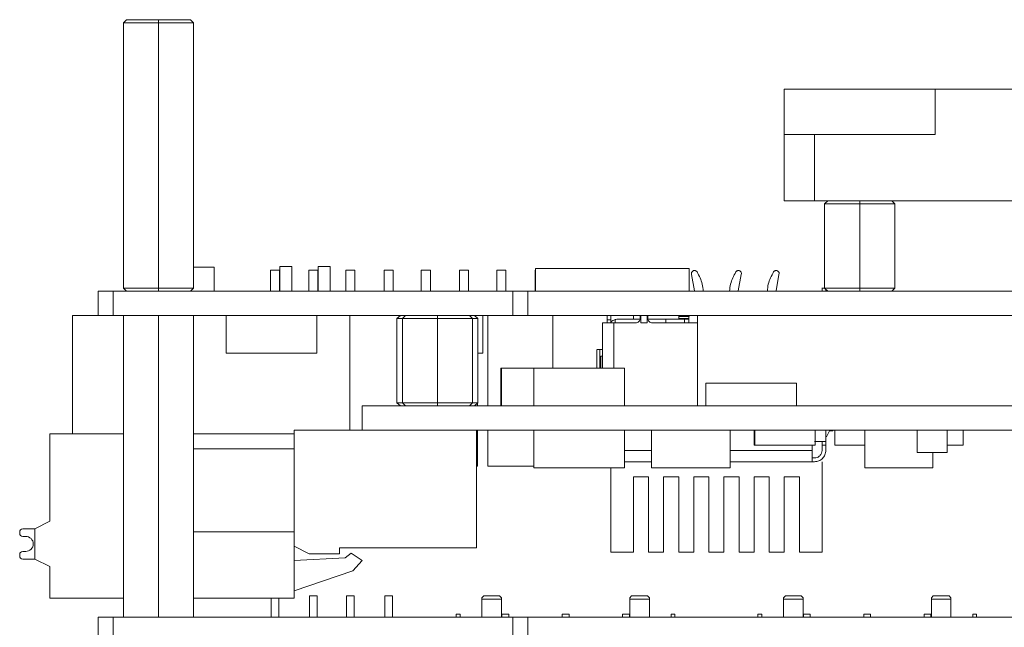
# Model space of a CAD drawing. Header units: millimetres. Extents: x -627 to -39, y 19 to 517.
# Tile 5 of 46: x -512 to -447, y 47 to 87. Entities that reach past the tile are written whole.
import ezdxf

# ---------------------------------------------------------------- set-up
doc = ezdxf.new("R2010")
doc.units = ezdxf.units.MM
doc.layers.get('0').update_dxf_attribs({"lineweight": 20})

msp = doc.modelspace()

# ---------------------------------------------------------------- linework, layer by layer
at = {"color": 7, "linetype": 'Continuous', "lineweight": 15}
for p, q in [((-504.948, 86.885), (-505.148, 86.685)), ((-504.948, 86.885), (-502.823, 86.885)), ((-502.823, 86.685), (-502.823, 86.885)), ((-502.823, 86.885), (-500.698, 86.885)), ((-500.498, 86.685), (-500.698, 86.885)), ((-502.823, 86.685), (-505.148, 86.685)), ((-505.148, 69.085), (-505.148, 86.685)), ((-500.498, 86.685), (-502.823, 86.685)), ((-502.823, 69.085), (-502.823, 86.685)), ((-500.498, 69.085), (-500.498, 86.685)), ((-461.323, 82.285), (-451.323, 82.285)), ((-461.323, 79.285), (-461.323, 82.285)), ((-451.323, 79.285), (-451.323, 82.285)), ((-451.323, 82.285), (-371.323, 82.285)), ((-461.323, 74.885), (-461.323, 79.285)), ((-461.323, 79.285), (-459.323, 79.285)), ((-459.323, 79.285), (-459.323, 74.885)), ((-459.323, 79.285), (-451.323, 79.285)), ((-459.323, 74.885), (-461.323, 74.885)), ((-459.323, 74.885), (-363.323, 74.885)), ((-458.648, 74.685), (-458.448, 74.885)), ((-456.323, 74.685), (-458.648, 74.685)), ((-458.648, 74.685), (-458.648, 69.085)), ((-456.323, 74.685), (-456.323, 74.885)), ((-453.998, 74.685), (-456.323, 74.685)), ((-456.323, 74.685), (-456.323, 69.085)), ((-453.998, 74.685), (-454.198, 74.885)), ((-453.998, 74.685), (-453.998, 69.085)), ((-494.773, 70.535), (-494.773, 68.885)), ((-494.773, 70.535), (-493.973, 70.535)), ((-493.973, 68.885), (-493.973, 70.535)), ((-492.233, 70.535), (-492.233, 68.885)), ((-492.233, 70.535), (-491.433, 70.535)), ((-491.433, 68.885), (-491.433, 70.535)), ((-500.498, 70.485), (-499.123, 70.485)), ((-499.123, 68.885), (-499.123, 70.485)), ((-495.393, 70.285), (-495.393, 68.885)), ((-495.393, 70.285), (-494.793, 70.285)), ((-494.793, 68.885), (-494.793, 70.285)), ((-492.853, 70.285), (-492.853, 68.885)), ((-492.853, 70.285), (-492.553, 70.285)), ((-492.553, 70.285), (-492.253, 70.285)), ((-492.253, 68.885), (-492.253, 70.285)), ((-490.393, 70.285), (-490.393, 68.885)), ((-490.393, 70.285), (-489.793, 70.285)), ((-489.793, 68.885), (-489.793, 70.285)), ((-487.853, 70.285), (-487.853, 68.885)), ((-487.853, 70.285), (-487.553, 70.285)), ((-487.553, 70.285), (-487.253, 70.285)), ((-487.253, 68.885), (-487.253, 70.285)), ((-485.393, 70.285), (-485.393, 68.885)), ((-485.393, 70.285), (-484.793, 70.285)), ((-484.793, 68.885), (-484.793, 70.285)), ((-482.853, 70.285), (-482.853, 68.885)), ((-482.853, 70.285), (-482.553, 70.285)), ((-482.553, 70.285), (-482.253, 70.285)), ((-482.253, 68.885), (-482.253, 70.285)), ((-480.393, 70.285), (-480.393, 68.885)), ((-480.393, 70.285), (-479.793, 70.285)), ((-479.793, 68.885), (-479.793, 70.285)), ((-477.853, 70.285), (-477.853, 68.885)), ((-477.853, 70.285), (-477.823, 70.285)), ((-477.823, 70.385), (-467.623, 70.385)), ((-477.823, 70.385), (-477.823, 68.885)), ((-467.623, 70.385), (-467.623, 68.885)), ((-467.47, 69.987), (-467.483, 70.059)), ((-467.273, 68.919), (-467.47, 69.987)), ((-464.373, 68.919), (-464.177, 69.987)), ((-464.177, 69.987), (-464.164, 70.059)), ((-461.873, 68.919), (-461.677, 69.987)), ((-461.677, 69.987), (-461.664, 70.059)), ((-506.823, 67.285), (-506.823, 68.885)), ((-505.823, 68.885), (-506.823, 68.885)), ((-505.823, 67.285), (-505.823, 68.885)), ((-479.323, 68.885), (-505.823, 68.885)), ((-505.148, 69.085), (-502.823, 69.085)), ((-505.148, 69.085), (-504.948, 68.885)), ((-502.823, 69.085), (-500.498, 69.085)), ((-502.823, 69.085), (-502.823, 68.885)), ((-500.498, 69.085), (-500.698, 68.885)), ((-479.323, 67.285), (-479.323, 68.885)), ((-478.323, 68.885), (-479.323, 68.885)), ((-478.323, 67.285), (-478.323, 68.885)), ((-350.323, 68.885), (-478.323, 68.885)), ((-458.648, 69.085), (-458.826, 69.085)), ((-458.648, 69.085), (-456.323, 69.085)), ((-458.648, 69.085), (-458.448, 68.885)), ((-458.569, 69.006), (-458.569, 68.885)), ((-456.323, 69.085), (-453.998, 69.085)), ((-456.323, 69.085), (-456.323, 68.885)), ((-454.198, 68.885), (-453.998, 69.085)), ((-508.523, 67.285), (-508.523, 59.435)), ((-508.523, 67.285), (-506.823, 67.285)), ((-505.823, 67.285), (-506.823, 67.285)), ((-479.323, 67.285), (-505.823, 67.285)), ((-505.148, 47.285), (-505.148, 67.285)), ((-502.823, 47.285), (-502.823, 67.285)), ((-500.498, 47.285), (-500.498, 67.285)), ((-498.323, 64.785), (-498.323, 67.285)), ((-492.323, 64.785), (-492.323, 67.285)), ((-490.123, 67.285), (-490.123, 59.685)), ((-486.777, 67.285), (-487.008, 67.085)), ((-486.448, 67.285), (-486.648, 67.085)), ((-484.323, 67.085), (-484.323, 67.285)), ((-481.998, 67.085), (-482.198, 67.285)), ((-481.639, 67.085), (-481.87, 67.285)), ((-481.323, 64.785), (-481.323, 67.285)), ((-480.973, 61.285), (-480.973, 67.285)), ((-478.323, 67.285), (-479.323, 67.285)), ((-350.323, 67.285), (-478.323, 67.285)), ((-476.673, 63.785), (-476.673, 67.285)), ((-473.077, 66.985), (-473.077, 67.285)), ((-472.823, 67.285), (-472.823, 66.985)), ((-471.323, 67.039), (-471.323, 67.285)), ((-470.873, 67.285), (-470.873, 67.081)), ((-470.839, 66.781), (-470.839, 67.281)), ((-470.839, 67.281), (-470.408, 67.281)), ((-470.408, 67.281), (-470.408, 66.781)), ((-470.373, 67.081), (-470.373, 67.285)), ((-468.323, 67.285), (-468.323, 67.214)), ((-467.643, 67.285), (-467.653, 67.11)), ((-467.073, 67.285), (-467.073, 61.285)), ((-486.648, 67.085), (-487.008, 67.085)), ((-487.008, 61.485), (-487.008, 67.085)), ((-484.323, 67.085), (-486.648, 67.085)), ((-486.648, 61.485), (-486.648, 67.085)), ((-484.323, 61.485), (-484.323, 67.085)), ((-481.998, 67.085), (-484.323, 67.085)), ((-481.998, 61.485), (-481.998, 67.085)), ((-481.639, 67.085), (-481.998, 67.085)), ((-481.639, 61.485), (-481.639, 67.085)), ((-473.377, 63.785), (-473.377, 66.781)), ((-473.077, 66.985), (-472.823, 66.985)), ((-471.173, 66.781), (-472.627, 66.781)), ((-472.547, 67.004), (-472.547, 66.781)), ((-472.323, 67.039), (-470.882, 67.039)), ((-471.153, 66.785), (-472.323, 66.785)), ((-470.839, 66.781), (-470.408, 66.781)), ((-470.365, 67.039), (-469.176, 67.039)), ((-469.176, 66.785), (-470.093, 66.785)), ((-467.073, 66.781), (-470.073, 66.781)), ((-469.176, 67.039), (-469.176, 66.785)), ((-469.176, 67.039), (-467.952, 67.039)), ((-467.952, 66.785), (-469.176, 66.785)), ((-468.323, 67.214), (-468.323, 67.077)), ((-468.323, 67.077), (-468.323, 67.039)), ((-468.323, 66.785), (-468.323, 66.781)), ((-467.952, 67.039), (-467.952, 66.785)), ((-467.952, 67.039), (-467.653, 67.039)), ((-467.653, 66.785), (-467.952, 66.785)), ((-467.653, 66.785), (-467.653, 67.11)), ((-467.073, 66.785), (-467.653, 66.785)), ((-492.323, 64.785), (-498.323, 64.785)), ((-481.323, 64.785), (-481.639, 64.785)), ((-473.747, 65.032), (-473.747, 63.826)), ((-473.377, 65.031), (-473.546, 65.031)), ((-473.546, 63.831), (-473.546, 65.031)), ((-473.487, 63.785), (-473.487, 64.585)), ((-473.487, 64.585), (-473.377, 64.585)), ((-480.123, 63.785), (-480.123, 61.285)), ((-480.123, 63.785), (-480.075, 63.785)), ((-480.075, 63.785), (-480.075, 61.285)), ((-480.075, 63.785), (-477.923, 63.785)), ((-477.923, 63.785), (-471.923, 63.785)), ((-477.923, 63.785), (-477.923, 61.285)), ((-473.487, 63.831), (-473.546, 63.831)), ((-471.923, 63.785), (-471.923, 61.285)), ((-466.523, 62.785), (-466.523, 61.285)), ((-466.523, 62.785), (-460.523, 62.785)), ((-460.523, 62.785), (-460.523, 61.285)), ((-487.008, 61.485), (-486.648, 61.485)), ((-486.777, 61.285), (-487.008, 61.485)), ((-486.648, 61.485), (-484.323, 61.485)), ((-486.648, 61.485), (-486.448, 61.285)), ((-484.323, 61.485), (-481.998, 61.485)), ((-484.323, 61.485), (-484.323, 61.285)), ((-481.998, 61.485), (-482.198, 61.285)), ((-481.998, 61.485), (-481.639, 61.485)), ((-481.639, 61.485), (-481.87, 61.285)), ((-481.673, 61.285), (-481.673, 61.454)), ((-339.323, 61.285), (-489.323, 61.285)), ((-489.323, 59.685), (-489.323, 61.285)), ((-505.148, 59.435), (-510.023, 59.435)), ((-510.023, 53.635), (-510.023, 59.435)), ((-493.823, 59.435), (-500.498, 59.435)), ((-489.323, 59.685), (-493.823, 59.685)), ((-493.823, 51.985), (-493.823, 59.685)), ((-339.323, 59.685), (-489.323, 59.685)), ((-481.723, 51.885), (-481.723, 59.685)), ((-481.673, 57.285), (-481.673, 59.685)), ((-480.973, 57.285), (-480.973, 59.685)), ((-477.923, 57.185), (-477.923, 59.685)), ((-471.923, 57.185), (-471.923, 59.685)), ((-470.123, 57.185), (-470.123, 59.685)), ((-464.923, 57.185), (-464.923, 59.685)), ((-463.323, 58.685), (-463.323, 59.685)), ((-463.273, 58.685), (-463.273, 59.685)), ((-459.273, 58.685), (-459.273, 59.685)), ((-458.569, 59.685), (-458.569, 58.931)), ((-458.313, 59.685), (-458.521, 59.244)), ((-458.339, 59.631), (-458.1, 59.631)), ((-458.1, 59.685), (-458.1, 59.631)), ((-457.973, 58.685), (-457.973, 59.685)), ((-455.973, 57.185), (-455.973, 59.685)), ((-452.522, 58.185), (-452.522, 59.685)), ((-450.522, 58.185), (-450.522, 59.685)), ((-449.473, 58.685), (-449.473, 59.685)), ((-458.569, 58.931), (-458.569, 58.691)), ((-500.498, 58.435), (-493.823, 58.435)), ((-493.823, 58.435), (-493.823, 52.935)), ((-463.273, 58.685), (-463.323, 58.685)), ((-459.273, 58.685), (-463.273, 58.685)), ((-459.473, 58.331), (-459.473, 58.685)), ((-458.569, 58.691), (-458.823, 58.691)), ((-458.823, 58.335), (-458.823, 58.691)), ((-458.569, 58.691), (-458.569, 58.335)), ((-455.973, 58.685), (-457.973, 58.685)), ((-450.522, 58.185), (-452.522, 58.185)), ((-451.473, 57.185), (-451.473, 58.185)), ((-449.473, 58.685), (-450.522, 58.685)), ((-470.123, 57.581), (-471.923, 57.581)), ((-459.473, 57.581), (-464.923, 57.581)), ((-459.473, 57.835), (-459.323, 57.835)), ((-459.323, 57.581), (-459.473, 57.581)), ((-458.823, 51.581), (-458.823, 57.581)), ((-481.673, 57.285), (-481.723, 57.285)), ((-477.923, 57.285), (-480.973, 57.285)), ((-471.923, 57.185), (-477.923, 57.185)), ((-472.823, 57.185), (-472.823, 51.581)), ((-464.923, 57.185), (-470.123, 57.185)), ((-451.473, 57.185), (-455.973, 57.185)), ((-471.323, 56.581), (-470.323, 56.581)), ((-471.323, 51.581), (-471.323, 56.581)), ((-470.323, 56.581), (-470.323, 51.581)), ((-469.323, 56.581), (-468.323, 56.581)), ((-469.323, 51.581), (-469.323, 56.581)), ((-468.323, 56.581), (-468.323, 51.581)), ((-467.323, 56.581), (-466.323, 56.581)), ((-467.323, 51.581), (-467.323, 56.581)), ((-466.323, 56.581), (-466.323, 51.581)), ((-465.323, 56.581), (-464.323, 56.581)), ((-465.323, 51.581), (-465.323, 56.581)), ((-464.323, 56.581), (-464.323, 51.581)), ((-463.323, 56.581), (-462.323, 56.581)), ((-463.323, 51.581), (-463.323, 56.581)), ((-462.323, 56.581), (-462.323, 51.581)), ((-461.323, 56.581), (-460.323, 56.581)), ((-461.323, 51.581), (-461.323, 56.581)), ((-460.323, 56.581), (-460.323, 51.581)), ((-510.023, 53.635), (-511.023, 53.135)), ((-512.023, 52.835), (-512.023, 52.935)), ((-511.823, 53.135), (-511.023, 53.135)), ((-511.023, 51.135), (-511.023, 53.135)), ((-500.498, 52.935), (-493.823, 52.935)), ((-511.623, 52.635), (-511.823, 52.635)), ((-511.823, 51.635), (-511.623, 51.635)), ((-492.823, 51.485), (-493.823, 51.985)), ((-493.823, 48.535), (-493.823, 51.985)), ((-481.723, 51.885), (-490.823, 51.885)), ((-490.823, 51.885), (-490.823, 51.485)), ((-472.823, 51.581), (-471.323, 51.581)), ((-470.323, 51.581), (-469.323, 51.581)), ((-468.323, 51.581), (-467.323, 51.581)), ((-466.323, 51.581), (-465.323, 51.581)), ((-464.323, 51.581), (-463.323, 51.581)), ((-462.323, 51.581), (-461.323, 51.581)), ((-460.323, 51.581), (-458.823, 51.581)), ((-512.023, 51.335), (-512.023, 51.435)), ((-511.823, 51.135), (-511.023, 51.135)), ((-511.023, 51.135), (-510.023, 50.635)), ((-493.823, 51.035), (-490.435, 51.219)), ((-490.823, 51.485), (-492.823, 51.485)), ((-490.435, 51.219), (-490.047, 51.526)), ((-490.047, 51.526), (-489.323, 51.035)), ((-489.323, 51.035), (-489.925, 50.341)), ((-510.023, 48.535), (-510.023, 50.635)), ((-489.925, 50.341), (-493.823, 49.035)), ((-505.148, 48.535), (-510.023, 48.535)), ((-493.823, 48.535), (-500.498, 48.535)), ((-495.343, 48.535), (-495.343, 47.285)), ((-494.843, 47.285), (-494.843, 48.535)), ((-492.803, 48.685), (-492.803, 47.285)), ((-492.803, 48.685), (-492.553, 48.685)), ((-492.553, 48.685), (-492.303, 48.685)), ((-492.303, 47.285), (-492.303, 48.685)), ((-490.343, 48.685), (-490.343, 47.285)), ((-490.343, 48.685), (-490.093, 48.685)), ((-490.093, 48.685), (-489.843, 48.685)), ((-489.843, 47.285), (-489.843, 48.685)), ((-487.803, 48.685), (-487.803, 47.285)), ((-487.803, 48.685), (-487.553, 48.685)), ((-487.553, 48.685), (-487.303, 48.685)), ((-487.303, 47.285), (-487.303, 48.685)), ((-481.248, 48.689), (-481.373, 48.564)), ((-480.073, 48.464), (-481.373, 48.464)), ((-481.373, 47.285), (-481.373, 48.464)), ((-480.198, 48.689), (-481.248, 48.689)), ((-480.073, 48.564), (-480.198, 48.689)), ((-480.073, 47.285), (-480.073, 48.464)), ((-471.448, 48.689), (-471.573, 48.564)), ((-470.273, 48.464), (-471.573, 48.464)), ((-471.573, 48.464), (-471.573, 47.285)), ((-470.398, 48.689), (-471.448, 48.689)), ((-470.273, 48.564), (-470.398, 48.689)), ((-470.273, 48.464), (-470.273, 47.285)), ((-461.248, 48.689), (-461.373, 48.564)), ((-460.073, 48.464), (-461.373, 48.464)), ((-461.373, 47.285), (-461.373, 48.464)), ((-460.198, 48.689), (-461.248, 48.689)), ((-460.073, 48.564), (-460.198, 48.689)), ((-460.073, 47.285), (-460.073, 48.464)), ((-451.448, 48.689), (-451.573, 48.564)), ((-450.273, 48.464), (-451.573, 48.464)), ((-451.573, 48.464), (-451.573, 47.285)), ((-450.398, 48.689), (-451.448, 48.689)), ((-450.273, 48.564), (-450.398, 48.689)), ((-450.273, 48.464), (-450.273, 47.285)), ((-506.823, 45.685), (-506.823, 47.285)), ((-505.823, 47.285), (-506.823, 47.285)), ((-505.823, 45.685), (-505.823, 47.285)), ((-479.323, 47.285), (-505.823, 47.285)), ((-483.073, 47.485), (-482.823, 47.485)), ((-483.073, 47.285), (-483.073, 47.485)), ((-482.823, 47.285), (-482.823, 47.485)), ((-480.048, 47.485), (-480.048, 47.285)), ((-480.048, 47.485), (-479.598, 47.485)), ((-479.598, 47.485), (-479.598, 47.285)), ((-479.323, 45.685), (-479.323, 47.285)), ((-478.323, 47.285), (-479.323, 47.285)), ((-478.323, 45.685), (-478.323, 47.285)), ((-407.613, 47.285), (-478.323, 47.285)), ((-476.048, 47.485), (-476.048, 47.285)), ((-475.598, 47.485), (-476.048, 47.485)), ((-475.598, 47.285), (-475.598, 47.485)), ((-472.048, 47.485), (-472.048, 47.285)), ((-472.048, 47.485), (-471.598, 47.485)), ((-471.598, 47.485), (-471.598, 47.285)), ((-468.573, 47.485), (-468.823, 47.485)), ((-468.823, 47.485), (-468.823, 47.285)), ((-468.573, 47.485), (-468.573, 47.285)), ((-463.073, 47.485), (-462.823, 47.485)), ((-463.073, 47.285), (-463.073, 47.485)), ((-462.823, 47.285), (-462.823, 47.485)), ((-460.048, 47.485), (-460.048, 47.285)), ((-460.048, 47.485), (-459.598, 47.485)), ((-459.598, 47.485), (-459.598, 47.285)), ((-456.048, 47.485), (-456.048, 47.285)), ((-455.598, 47.485), (-456.048, 47.485)), ((-455.598, 47.285), (-455.598, 47.485)), ((-452.048, 47.485), (-452.048, 47.285)), ((-452.048, 47.485), (-451.598, 47.485)), ((-451.598, 47.485), (-451.598, 47.285)), ((-448.573, 47.485), (-448.823, 47.485)), ((-448.823, 47.485), (-448.823, 47.285)), ((-448.573, 47.485), (-448.573, 47.285))]:
    msp.add_line(p, q, dxfattribs=at)
at = {"color": 8, "linetype": 'Continuous', "lineweight": 15}
for p, q in [((-472.627, 66.781), (-472.627, 63.785)), ((-468.323, 67.214), (-467.647, 67.214)), ((-468.323, 67.077), (-467.653, 67.077)), ((-470.123, 58.331), (-471.923, 58.331)), ((-459.473, 58.331), (-464.923, 58.331))]:
    msp.add_line(p, q, dxfattribs=at)
at = {"color": 7, "linetype": 'Continuous', "lineweight": 15}
for centre, radius, start, end in [((-472.323, 66.285), 0.754, 107.28244, 131.94639), ((-472.323, 66.285), 0.754, 90, 107.28244), ((-511.823, 52.935), 0.2, 90, 180), ((-511.823, 52.835), 0.2, 180, 270), ((-511.623, 52.135), 0.5, 270, 90), ((-511.823, 51.435), 0.2, 90, 180), ((-511.823, 51.335), 0.2, 180, 270)]:
    msp.add_arc(centre, radius, start, end, dxfattribs=at)
for points, knots in [([(-467.483, 70.059), (-467.481, 70.08), (-467.477, 70.123), (-467.445, 70.181), (-467.397, 70.227), (-467.338, 70.254), (-467.272, 70.262), (-467.208, 70.248), (-467.151, 70.215), (-467.125, 70.18), (-467.112, 70.162)], [0, 0, 0, 0, 0.124999, 0.249999, 0.374997, 0.499998, 0.625, 0.750002, 0.875002, 1, 1, 1, 1]), ([(-467.112, 70.162), (-466.971, 69.901), (-466.753, 69.498), (-466.712, 69.044), (-466.698, 68.885)], [0, 0, 0, 0, 0.647137, 1, 1, 1, 1]), ([(-464.949, 68.885), (-464.935, 69.044), (-464.894, 69.498), (-464.676, 69.901), (-464.535, 70.162)], [0, 0, 0, 0, 0.352863, 1, 1, 1, 1]), ([(-464.164, 70.059), (-464.166, 70.08), (-464.17, 70.123), (-464.202, 70.181), (-464.249, 70.227), (-464.309, 70.254), (-464.374, 70.262), (-464.438, 70.248), (-464.496, 70.215), (-464.522, 70.18), (-464.535, 70.162)], [0, 0, 0, 0, 0.124999, 0.25, 0.374998, 0.499999, 0.625001, 0.750003, 0.874997, 1, 1, 1, 1]), ([(-462.449, 68.885), (-462.435, 69.044), (-462.394, 69.498), (-462.176, 69.901), (-462.035, 70.162)], [0, 0, 0, 0, 0.352863, 1, 1, 1, 1]), ([(-461.664, 70.059), (-461.666, 70.08), (-461.67, 70.123), (-461.702, 70.181), (-461.749, 70.227), (-461.809, 70.254), (-461.874, 70.262), (-461.938, 70.248), (-461.996, 70.215), (-462.022, 70.18), (-462.035, 70.162)], [0, 0, 0, 0, 0.124998, 0.249999, 0.375002, 0.499997, 0.625, 0.750002, 0.875002, 1, 1, 1, 1]), ([(-458.823, 68.94), (-458.823, 68.957), (-458.823, 69.011), (-458.823, 69.069), (-458.823, 69.079), (-458.823, 69.085)], [0, 0, 0, 0, 0.188515, 0.594258, 1, 1, 1, 1]), ([(-473.377, 66.781), (-473.366, 66.781), (-473.344, 66.781), (-473.17, 66.781), (-472.922, 66.781), (-472.726, 66.781), (-472.627, 66.781)], [0, 0, 0, 0, 0.2499981, 0.499999, 0.7500012, 1, 1, 1, 1]), ([(-473.077, 66.785), (-473.077, 66.788), (-473.077, 66.794), (-473.077, 66.84), (-473.077, 66.906), (-473.077, 66.958), (-473.077, 66.985)], [0, 0, 0, 0, 0.25, 0.5, 0.75, 1, 1, 1, 1]), ([(-472.823, 66.985), (-472.823, 66.958), (-472.823, 66.906), (-472.823, 66.84), (-472.823, 66.794), (-472.823, 66.788), (-472.823, 66.785)], [0, 0, 0, 0, 0.25, 0.5, 0.75, 1, 1, 1, 1]), ([(-470.873, 67.081), (-470.878, 67.041), (-470.887, 66.963), (-470.956, 66.863), (-471.055, 66.794), (-471.134, 66.785), (-471.173, 66.781)], [0, 0, 0, 0, 0.2499967, 0.5000003, 0.7499994, 1, 1, 1, 1]), ([(-470.073, 66.781), (-470.113, 66.785), (-470.191, 66.794), (-470.29, 66.863), (-470.36, 66.963), (-470.369, 67.041), (-470.373, 67.081)], [0, 0, 0, 0, 0.2500028, 0.5000042, 0.7500011, 1, 1, 1, 1]), ([(-473.546, 65.031), (-473.628, 65.031), (-473.747, 65.031), (-473.73, 65.031), (-473.724, 65.031)], [0, 0, 0, 0, 0.680447, 1, 1, 1, 1]), ([(-459.323, 58.931), (-459.188, 58.931), (-458.908, 58.931), (-458.627, 58.931), (-458.589, 58.931), (-458.569, 58.931)], [0, 0, 0, 0, 0.318774, 0.659387, 1, 1, 1, 1]), ([(-458.823, 58.691), (-458.823, 58.722), (-458.823, 58.785), (-458.823, 58.864), (-458.823, 58.92), (-458.823, 58.927), (-458.823, 58.931)], [0, 0, 0, 0, 0.250001, 0.5, 0.750002, 1, 1, 1, 1]), ([(-459.473, 58.331), (-459.473, 58.232), (-459.473, 58.036), (-459.473, 57.788), (-459.473, 57.614), (-459.473, 57.592), (-459.473, 57.581)], [0, 0, 0, 0, 0.25, 0.5, 0.750001, 1, 1, 1, 1]), ([(-458.823, 58.335), (-458.831, 58.269), (-458.846, 58.138), (-458.962, 57.973), (-459.127, 57.857), (-459.258, 57.842), (-459.323, 57.835)], [0, 0, 0, 0, 0.2499996, 0.5000009, 0.7499995, 1, 1, 1, 1]), ([(-458.569, 58.335), (-458.581, 58.236), (-458.603, 58.038), (-458.778, 57.789), (-459.027, 57.615), (-459.225, 57.592), (-459.323, 57.581)], [0, 0, 0, 0, 0.249999, 0.499999, 0.750001, 1, 1, 1, 1]), ([(-481.373, 48.464), (-481.373, 48.51), (-481.373, 48.561), (-481.373, 48.564), (-481.373, 48.564)], [0, 0, 0, 0, 0.879194, 1, 1, 1, 1]), ([(-480.073, 48.464), (-480.073, 48.517), (-480.073, 48.577), (-480.073, 48.56), (-480.073, 48.558)], [0, 0, 0, 0, 0.886587, 1, 1, 1, 1]), ([(-471.573, 48.564), (-471.573, 48.556), (-471.573, 48.542), (-471.573, 48.486), (-471.573, 48.464)], [0, 0, 0, 0, 0.60656, 1, 1, 1, 1]), ([(-470.273, 48.558), (-470.273, 48.555), (-470.273, 48.549), (-470.273, 48.492), (-470.273, 48.464)], [0, 0, 0, 0, 0.509306, 1, 1, 1, 1]), ([(-461.373, 48.464), (-461.373, 48.51), (-461.373, 48.561), (-461.373, 48.564), (-461.373, 48.564)], [0, 0, 0, 0, 0.879194, 1, 1, 1, 1]), ([(-460.073, 48.464), (-460.073, 48.517), (-460.073, 48.577), (-460.073, 48.56), (-460.073, 48.558)], [0, 0, 0, 0, 0.886587, 1, 1, 1, 1]), ([(-451.573, 48.564), (-451.573, 48.556), (-451.573, 48.542), (-451.573, 48.486), (-451.573, 48.464)], [0, 0, 0, 0, 0.60656, 1, 1, 1, 1]), ([(-450.273, 48.558), (-450.273, 48.555), (-450.273, 48.549), (-450.273, 48.492), (-450.273, 48.464)], [0, 0, 0, 0, 0.509306, 1, 1, 1, 1])]:
    msp.add_open_spline(points, degree=3, knots=knots, dxfattribs=at)

doc.saveas('drawing.dxf')
